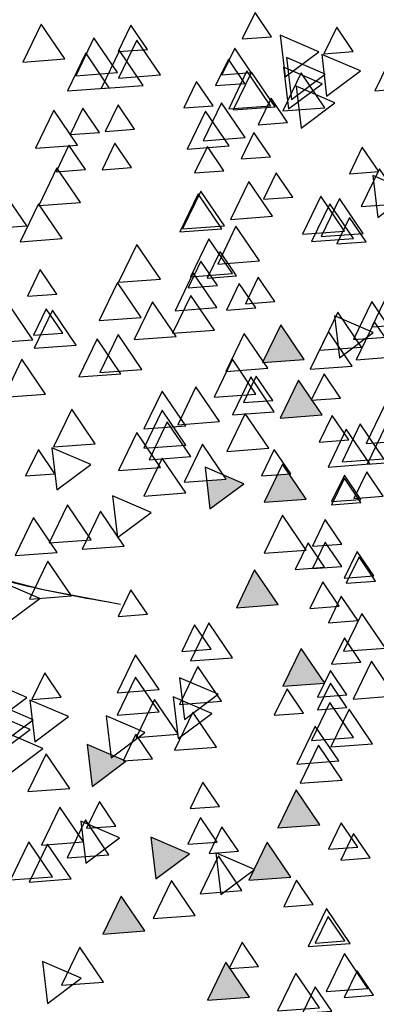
# Model space of a CAD drawing. Header units: millimetres. Extents: x 4617 to 4884, y 1258 to 1784.
# Tile 70 of 256: x 4726.434 to 4726.874, y 1265.122 to 1266.338. Entities that reach past the tile are written whole.
import ezdxf

# ---------------------------------------------------------------- set-up
doc = ezdxf.new("R2010")
doc.units = ezdxf.units.MM
doc.header["$LTSCALE"] = 0.4
doc.layers.add('A VEGETACIÓN', color=253, linetype='Continuous')
doc.layers.add('LÁMINA', color=1, linetype='Continuous')

# ---------------------------------------------------------------- blocks, each defined once
blk = doc.blocks.new('ARB')
at = {"layer": 'LÁMINA'}
h = blk.add_hatch(color=254, dxfattribs=at)
h.paths.add_polyline_path([(3288.9164, 1398.6733), (3288.9133, 1398.6668), (3288.9457, 1398.619), (3288.974, 1398.6775)])
h.paths.add_polyline_path([(3288.9251, 1398.5926), (3288.9506, 1398.555), (3288.9704, 1398.596)])
h.paths.add_polyline_path([(3289.0814, 1398.658), (3289.1179, 1398.6043), (3289.1462, 1398.6627)])
h.paths.add_polyline_path([(3289.0175, 1398.5743), (3289.054, 1398.5206), (3289.0822, 1398.579)])
h.paths.add_polyline_path([(3288.9695, 1398.2943), (3289.006, 1398.2406), (3289.0261, 1398.2821), (3289.0252, 1398.2825), (3289.0268, 1398.2837), (3289.0343, 1398.299)])
h.paths.add_polyline_path([(3288.9247, 1398.2135), (3288.9612, 1398.1598), (3288.9895, 1398.2183)])
h.paths.add_polyline_path([(3288.9178, 1397.9953), (3288.9174, 1397.9944), (3288.9533, 1397.9415), (3288.9816, 1398)])
h.paths.add_polyline_path([(3288.9887, 1397.8739), (3289.0252, 1397.8202), (3289.0534, 1397.8787)])
h.paths.add_polyline_path([(3289.0421, 1397.6874), (3289.0737, 1397.6738), (3289.0693, 1397.6802), (3289.0993, 1397.6824), (3289.0941, 1397.7263)])
h.paths.add_polyline_path([(3288.9456, 1397.7112), (3288.972, 1397.6724), (3288.9899, 1397.6737), (3289.0103, 1397.7159)])
h.paths.add_polyline_path([(3288.9485, 1397.4959), (3288.985, 1397.4422), (3289.0121, 1397.4983), (3289.0107, 1397.5004)])
h.paths.add_polyline_path([(3288.921, 1397.5813), (3288.9365, 1397.5586), (3288.9379, 1397.5587), (3288.9373, 1397.5574), (3288.9575, 1397.5276), (3288.9858, 1397.5861)])
h.paths.add_polyline_path([(3289.2242, 1398.1156), (3289.2261, 1398.1148), (3289.2282, 1398.1149), (3289.2278, 1398.114), (3289.243, 1398.1075), (3289.2466, 1398.1102), (3289.2472, 1398.1057), (3289.2838, 1398.09), (3289.2761, 1398.1545)])
h.paths.add_polyline_path([(3289.1946, 1398.3774), (3289.2311, 1398.3237), (3289.2594, 1398.3822)])
h.paths.add_polyline_path([(3289.1257, 1398.2583), (3289.1854, 1398.2328), (3289.1777, 1398.2972)])
h.paths.add_polyline_path([(3289.033, 1398.4793), (3289.0628, 1398.4354), (3289.0644, 1398.4355), (3289.0637, 1398.4341), (3289.0695, 1398.4256), (3289.0977, 1398.4841)])
h.paths.add_polyline_path([(3288.6447, 1399.0621), (3288.6809, 1399.0089), (3288.6815, 1399.0089), (3288.7095, 1399.0669)])
h.paths.add_polyline_path([(3288.3059, 1398.802), (3288.3424, 1398.7483), (3288.3707, 1398.8068)])
h.paths.add_polyline_path([(3288.2314, 1398.7077), (3288.2679, 1398.654), (3288.2962, 1398.7125)])
h.paths.add_polyline_path([(3288.2609, 1398.7668), (3288.2974, 1398.7131), (3288.3257, 1398.7715)])
h.paths.add_polyline_path([(3288.2602, 1398.847), (3288.2967, 1398.7933), (3288.3249, 1398.8517)])
h.paths.add_polyline_path([(3288.2496, 1398.9396), (3288.2503, 1398.9384), (3288.2568, 1398.9389), (3288.254, 1398.9331), (3288.286, 1398.8859), (3288.3143, 1398.9444)])
h.paths.add_polyline_path([(3288.1337, 1398.4073), (3288.1934, 1398.3817), (3288.1857, 1398.4462)])
h.paths.add_polyline_path([(3288.1708, 1398.2997), (3288.2073, 1398.246), (3288.2356, 1398.3045)])
h.paths.add_polyline_path([(3288.1988, 1398.0378), (3288.2243, 1398.0002), (3288.2441, 1398.0411)])
h.paths.add_polyline_path([(3288.1928, 1397.8806), (3288.2524, 1397.8551), (3288.2448, 1397.9195)])
h.paths.add_polyline_path([(3288.2855, 1397.9228), (3288.322, 1397.8691), (3288.3502, 1397.9276)])
h.paths.add_polyline_path([(3288.1787, 1397.5208), (3288.2096, 1397.4754), (3288.2196, 1397.4762), (3288.2435, 1397.5256)])
h.paths.add_polyline_path([(3288.2196, 1397.4762), (3288.2152, 1397.4671), (3288.2096, 1397.4754), (3288.2026, 1397.4749), (3288.2391, 1397.4212), (3288.2673, 1397.4797)])
h.paths.add_polyline_path([(3288.2082, 1397.5799), (3288.2447, 1397.5262), (3288.273, 1397.5847)])
h.paths.add_polyline_path([(3288.3017, 1397.4027), (3288.3382, 1397.349), (3288.3659, 1397.4062), (3288.3651, 1397.4074)])
h.paths.add_polyline_path([(3287.974, 1396.8871), (3288.0105, 1396.8334), (3288.0387, 1396.8918)])
at = {"layer": 'LÁMINA', "color": 254, "elevation": -10}
for points in [[(3288.9059, 1398.5011), (3288.9315, 1398.4635), (3288.9512, 1398.5044)], [(3288.9252, 1398.4961), (3288.9617, 1398.4424), (3288.99, 1398.5008)], [(3289.345, 1398.4892), (3289.2931, 1398.4503), (3289.3527, 1398.4247)], [(3288.8415, 1398.4766), (3288.867, 1398.439), (3288.8868, 1398.4799)], [(3288.8415, 1398.4766), (3288.867, 1398.439), (3288.8868, 1398.4799)], [(3288.8502, 1398.466), (3288.8867, 1398.4123), (3288.9149, 1398.4708)], [(3289.033, 1398.4793), (3289.0695, 1398.4256), (3289.0977, 1398.4841)], [(3289.2586, 1398.4562), (3289.2951, 1398.4025), (3289.3233, 1398.4609)], [(3289.0191, 1398.4322), (3289.0446, 1398.3946), (3289.0644, 1398.4355)], [(3288.8775, 1398.3966), (3288.914, 1398.3429), (3288.9423, 1398.4014)], [(3288.8862, 1398.3928), (3288.9118, 1398.3552), (3288.9315, 1398.3961)], [(3289.1946, 1398.3774), (3289.2311, 1398.3237), (3289.2594, 1398.3822)], [(3289.1171, 1398.3533), (3289.1536, 1398.2996), (3289.1819, 1398.3581)], [(3288.9349, 1398.3367), (3288.9605, 1398.2991), (3288.9802, 1398.34)], [(3289.0772, 1398.3214), (3289.0252, 1398.2825), (3289.0849, 1398.2569)], [(3289.0447, 1398.3152), (3289.0812, 1398.2615), (3289.1095, 1398.3199)], [(3288.9695, 1398.2943), (3289.006, 1398.2406), (3289.0343, 1398.299)], [(3289.1777, 1398.2972), (3289.1257, 1398.2583), (3289.1854, 1398.2328)], [(3289.3085, 1398.2972), (3289.345, 1398.2435), (3289.3733, 1398.302)], [(3289.3373, 1398.2937), (3289.3738, 1398.24), (3289.4021, 1398.2985)], [(3289.286, 1398.2726), (3289.234, 1398.2337), (3289.2937, 1398.2081)], [(3288.8469, 1398.2648), (3288.8724, 1398.2272), (3288.8922, 1398.2682)], [(3289.0501, 1398.2543), (3289.0756, 1398.2167), (3289.0954, 1398.2577)], [(3289.25, 1398.2598), (3289.2865, 1398.2061), (3289.3147, 1398.2646)], [(3288.866, 1398.2481), (3288.8916, 1398.2105), (3288.9114, 1398.2514)], [(3289.0831, 1398.2402), (3289.1086, 1398.2026), (3289.1284, 1398.2435)], [(3289.2893, 1398.2401), (3289.3258, 1398.1864), (3289.3541, 1398.2449)], [(3288.9247, 1398.2135), (3288.9612, 1398.1598), (3288.9895, 1398.2183)], [(3289.2393, 1398.2155), (3289.2648, 1398.1779), (3289.2846, 1398.2188)], [(3289.0796, 1398.1854), (3289.1051, 1398.1478), (3289.1249, 1398.1887)], [(3289.2761, 1398.1545), (3289.2242, 1398.1156), (3289.2838, 1398.09)], [(3289.3105, 1398.1576), (3289.347, 1398.1039), (3289.3752, 1398.1624)], [(3288.8903, 1398.1446), (3288.9268, 1398.0909), (3288.955, 1398.1494)], [(3289.4041, 1398.1348), (3289.3521, 1398.0959), (3289.4118, 1398.0703)], [(3288.8952, 1398.1151), (3288.9317, 1398.0614), (3288.9599, 1398.1199)], [(3289.1829, 1398.1116), (3289.2085, 1398.074), (3289.2282, 1398.1149)], [(3289.2466, 1398.1102), (3289.1946, 1398.0713), (3289.2543, 1398.0457)], [(3289.4238, 1398.1053), (3289.3718, 1398.0664), (3289.4315, 1398.0408)], [(3288.843, 1398.0887), (3288.8795, 1398.035), (3288.9077, 1398.0935)], [(3289.0841, 1398.0937), (3289.1206, 1398.04), (3289.1489, 1398.0984)], [(3289.4188, 1398.0905), (3289.3669, 1398.0516), (3289.4265, 1398.026)], [(3288.8725, 1398.0789), (3288.909, 1398.0252), (3288.9373, 1398.0836)], [(3289.1433, 1398.0807), (3289.0913, 1398.0418), (3289.151, 1398.0162)], [(3289.1432, 1398.074), (3289.1797, 1398.0203), (3289.2079, 1398.0787)], [(3289.3647, 1398.0856), (3289.3127, 1398.0467), (3289.3724, 1398.0211)], [(3288.9497, 1398.0414), (3288.9752, 1398.0038), (3288.995, 1398.0447)], [(3289.1334, 1398.0511), (3289.0815, 1398.0122), (3289.1411, 1397.9867)], [(3289.4287, 1398.056), (3289.3767, 1398.0171), (3289.4364, 1397.9916)], [(3288.8827, 1398.0328), (3288.9083, 1397.9952), (3288.9281, 1398.0362)], [(3289.1727, 1398.0395), (3289.2092, 1397.9858), (3289.2374, 1398.0443)], [(3288.8086, 1398.0149), (3288.845, 1397.9612), (3288.8733, 1398.0197)], [(3288.8827, 1398.0131), (3288.9083, 1397.9756), (3288.9281, 1398.0165)], [(3289.0765, 1398.023), (3289.113, 1397.9693), (3289.1413, 1398.0278)], [(3289.3237, 1398.0167), (3289.3492, 1397.9792), (3289.369, 1398.0201)], [(3288.9168, 1397.9952), (3288.9533, 1397.9415), (3288.9816, 1398)], [(3289.1727, 1398.0051), (3289.2092, 1397.9514), (3289.2374, 1398.0098)], [(3288.8611, 1397.9626), (3288.8867, 1397.925), (3288.9064, 1397.9659)], [(3289.0595, 1397.9558), (3289.096, 1397.9021), (3289.1243, 1397.9606)], [(3288.8233, 1397.9411), (3288.8598, 1397.8874), (3288.8881, 1397.9458)], [(3289.0924, 1397.9429), (3289.1179, 1397.9053), (3289.1377, 1397.9462)], [(3288.866, 1397.8986), (3288.8916, 1397.861), (3288.9114, 1397.9019)], [(3289.409, 1397.9035), (3289.357, 1397.8646), (3289.4167, 1397.839)], [(3288.8945, 1397.8765), (3288.9201, 1397.8389), (3288.9399, 1397.8798)], [(3288.9887, 1397.8739), (3289.0252, 1397.8202), (3289.0534, 1397.8787)], [(3289.1908, 1397.8888), (3289.2163, 1397.8512), (3289.2361, 1397.8921)], [(3289.3078, 1397.8606), (3289.3443, 1397.8069), (3289.3725, 1397.8653)], [(3288.8384, 1397.8378), (3288.864, 1397.8002), (3288.8838, 1397.8411)], [(3288.8414, 1397.8297), (3288.867, 1397.7921), (3288.8868, 1397.833)], [(3288.8906, 1397.8149), (3288.9162, 1397.7774), (3288.936, 1397.8183)], [(3288.9172, 1397.8163), (3288.9427, 1397.7787), (3288.9625, 1397.8196)], [(3288.9456, 1397.7899), (3288.9821, 1397.7362), (3289.0103, 1397.7947)], [(3289.2268, 1397.7836), (3289.2633, 1397.7299), (3289.2916, 1397.7883)], [(3289.3301, 1397.7934), (3289.3666, 1397.7397), (3289.3949, 1397.7982)], [(3288.8906, 1397.7805), (3288.9162, 1397.7429), (3288.936, 1397.7838)], [(3289.2775, 1397.7739), (3289.314, 1397.7202), (3289.3423, 1397.7786)], [(3289.2368, 1397.7706), (3289.1848, 1397.7317), (3289.2445, 1397.7061)], [(3289.0941, 1397.7263), (3289.0421, 1397.6874), (3289.1018, 1397.6618)], [(3288.8611, 1397.7165), (3288.8867, 1397.6789), (3288.9064, 1397.7198)], [(3288.8611, 1397.7116), (3288.8867, 1397.674), (3288.9064, 1397.7149)], [(3288.9456, 1397.7112), (3288.9821, 1397.6575), (3289.0103, 1397.7159)], [(3288.8267, 1397.7067), (3288.8522, 1397.6691), (3288.872, 1397.71)], [(3289.1314, 1397.7016), (3289.1679, 1397.6479), (3289.1961, 1397.7064)], [(3289.3303, 1397.6967), (3289.2783, 1397.6578), (3289.338, 1397.6323)], [(3289.0693, 1397.6802), (3289.1058, 1397.6265), (3289.1341, 1397.685)], [(3288.9694, 1397.6722), (3288.9949, 1397.6346), (3289.0147, 1397.6755)], [(3289.1707, 1397.6623), (3289.2072, 1397.6086), (3289.2355, 1397.667)], [(3289.3335, 1397.6722), (3289.359, 1397.6346), (3289.3788, 1397.6755)], [(3288.7869, 1397.6524), (3288.8234, 1397.5987), (3288.8517, 1397.6572)], [(3288.8256, 1397.6489), (3288.8621, 1397.5952), (3288.8903, 1397.6537)], [(3288.8472, 1397.657), (3288.8837, 1397.6033), (3288.9119, 1397.6618)], [(3289.1235, 1397.6457), (3289.16, 1397.592), (3289.1882, 1397.6505)], [(3289.0034, 1397.6327), (3289.0399, 1397.579), (3289.0682, 1397.6375)], [(3288.7881, 1397.6207), (3288.8246, 1397.567), (3288.8529, 1397.6255)], [(3288.88, 1397.6199), (3288.9056, 1397.5823), (3288.9254, 1397.6233)], [(3289.1314, 1397.6278), (3289.1679, 1397.5741), (3289.1961, 1397.6326)], [(3289.2711, 1397.6261), (3289.3076, 1397.5724), (3289.3358, 1397.6308)], [(3289.0792, 1397.5916), (3289.1157, 1397.5379), (3289.1439, 1397.5964)], [(3289.1314, 1397.5983), (3289.1679, 1397.5446), (3289.1961, 1397.603)], [(3288.921, 1397.5813), (3288.9575, 1397.5276), (3288.9858, 1397.5861)], [(3288.9948, 1397.5764), (3289.0313, 1397.5227), (3289.0596, 1397.5812)], [(3288.8926, 1397.5554), (3288.9181, 1397.5178), (3288.9379, 1397.5587)], [(3288.9972, 1397.5591), (3289.0227, 1397.5215), (3289.0425, 1397.5624)], [(3289.0231, 1397.5491), (3289.0596, 1397.4954), (3289.0879, 1397.5538)], [(3289.3479, 1397.5491), (3289.3844, 1397.4954), (3289.4126, 1397.5538)], [(3289.0046, 1397.5094), (3289.0411, 1397.4557), (3289.0694, 1397.5141)], [(3289.1995, 1397.5111), (3289.236, 1397.4574), (3289.2643, 1397.5159)], [(3289.2317, 1397.5178), (3289.2682, 1397.4641), (3289.2965, 1397.5225)], [(3288.8748, 1397.5062), (3288.9113, 1397.4525), (3288.9395, 1397.5109)], [(3288.9485, 1397.4959), (3288.985, 1397.4422), (3289.0132, 1397.5006)], [(3288.8036, 1397.4913), (3288.8401, 1397.4376), (3288.8684, 1397.4961)], [(3288.8943, 1397.4932), (3288.8423, 1397.4543), (3288.902, 1397.4287)], [(3288.86, 1397.4767), (3288.8965, 1397.423), (3288.9248, 1397.4814)], [(3289.3006, 1397.4735), (3289.3371, 1397.4198), (3289.3654, 1397.4782)], [(3289.3676, 1397.4654), (3289.4041, 1397.4117), (3289.4323, 1397.4701)], [(3288.8078, 1397.4601), (3288.8443, 1397.4064), (3288.8726, 1397.4649)], [(3289.0871, 1397.4506), (3289.1236, 1397.3969), (3289.1518, 1397.4554)], [(3289.1461, 1397.4605), (3289.1826, 1397.4068), (3289.2109, 1397.4652)], [(3289.3215, 1397.4551), (3289.3471, 1397.4176), (3289.3668, 1397.4585)], [(3288.7991, 1397.4422), (3288.8246, 1397.4046), (3288.8444, 1397.4455)], [(3289.2003, 1397.4309), (3289.2368, 1397.3772), (3289.265, 1397.4357)], [(3288.994, 1397.4064), (3289.0195, 1397.3688), (3289.0393, 1397.4097)], [(3289.0235, 1397.4162), (3289.049, 1397.3787), (3289.0688, 1397.4196)], [(3289.0834, 1397.4158), (3289.1199, 1397.3621), (3289.1481, 1397.4206)], [(3289.3305, 1397.3948), (3289.3561, 1397.3572), (3289.3758, 1397.3981)], [(3289.0825, 1397.3818), (3289.1081, 1397.3442), (3289.1279, 1397.3851)], [(3289.1707, 1397.3719), (3289.2072, 1397.3182), (3289.2355, 1397.3766)], [(3289.053, 1397.367), (3289.0786, 1397.3294), (3289.0983, 1397.3704)], [(3289.0595, 1397.3633), (3289.096, 1397.3096), (3289.1243, 1397.3681)], [(3289.0175, 1397.3438), (3289.054, 1397.2901), (3289.0822, 1397.3485)], [(3288.8532, 1397.3142), (3288.8788, 1397.2766), (3288.8985, 1397.3175)], [(3288.8578, 1397.3012), (3288.8943, 1397.2475), (3288.9225, 1397.306)], [(3288.8725, 1397.3092), (3288.909, 1397.2555), (3288.9373, 1397.3139)], [(3288.8865, 1397.2977), (3288.923, 1397.244), (3288.9513, 1397.3025)], [(3289.3225, 1397.3093), (3289.359, 1397.2556), (3289.3873, 1397.3141)], [(3289.0716, 1397.2896), (3289.1081, 1397.2359), (3289.1363, 1397.2944)], [(3289.0756, 1397.2942), (3289.1121, 1397.2405), (3289.1404, 1397.299)], [(3289.3767, 1397.2896), (3289.4132, 1397.2359), (3289.4414, 1397.2944)], [(3288.8352, 1397.2766), (3288.7832, 1397.2377), (3288.8429, 1397.2121)], [(3288.9978, 1397.2748), (3289.0343, 1397.2212), (3289.0625, 1397.2796)], [(3288.796, 1397.2552), (3288.8325, 1397.2015), (3288.8608, 1397.2599)], [(3289.2938, 1397.2537), (3289.3303, 1397.2), (3289.3585, 1397.2585)], [(3288.9664, 1397.2453), (3288.9919, 1397.2077), (3289.0117, 1397.2486)], [(3288.8335, 1397.2059), (3288.8591, 1397.1683), (3288.8789, 1397.2092)], [(3289.0727, 1397.2046), (3289.0982, 1397.167), (3289.118, 1397.2079)], [(3289.2154, 1397.1997), (3289.2409, 1397.1621), (3289.2607, 1397.203)], [(3289.2862, 1397.2028), (3289.3118, 1397.1653), (3289.3316, 1397.2062)], [(3289.0008, 1397.1832), (3289.0264, 1397.1456), (3289.0462, 1397.1865)], [(3289.0644, 1397.1664), (3289.1009, 1397.1127), (3289.1292, 1397.1712)], [(3289.2987, 1397.1651), (3289.3352, 1397.1114), (3289.3634, 1397.1699)], [(3289.0398, 1397.1535), (3289.0763, 1397.0998), (3289.1046, 1397.1583)], [(3289.2646, 1397.1455), (3289.2902, 1397.1079), (3289.3099, 1397.1489)], [(3288.9533, 1397.1388), (3288.9013, 1397.0999), (3288.961, 1397.0743)], [(3288.9742, 1397.1303), (3288.9998, 1397.0927), (3289.0195, 1397.1336)], [(3289.2105, 1397.1406), (3289.236, 1397.103), (3289.2558, 1397.1439)], [(3288.9168, 1397.1074), (3288.9533, 1397.0537), (3288.9816, 1397.1121)], [(3288.973, 1397.1092), (3288.921, 1397.0703), (3288.9807, 1397.0448)], [(3288.9936, 1397.1061), (3289.0301, 1397.0524), (3289.0583, 1397.1108)], [(3289.0005, 1397.1043), (3289.037, 1397.0506), (3289.0652, 1397.1091)], [(3289.0894, 1397.1044), (3289.1149, 1397.0668), (3289.1347, 1397.1077)], [(3288.914, 1397.0896), (3288.862, 1397.0507), (3288.9216, 1397.0251)], [(3288.9681, 1397.0945), (3288.9161, 1397.0556), (3288.9758, 1397.03)], [(3288.7942, 1397.0779), (3288.8197, 1397.0404), (3288.8395, 1397.0813)], [(3289.0402, 1397.0699), (3289.0657, 1397.0324), (3289.0855, 1397.0733)], [(3289.1973, 1397.0729), (3289.2338, 1397.0192), (3289.262, 1397.0777)], [(3289.2495, 1397.0765), (3289.286, 1397.0228), (3289.3142, 1397.0813)], [(3288.9779, 1397.06), (3288.9259, 1397.0211), (3288.9856, 1396.9956)], [(3289.1707, 1397.0568), (3289.2072, 1397.0031), (3289.2355, 1397.0616)], [(3289.2367, 1397.0532), (3289.2732, 1396.9995), (3289.3014, 1397.058)], [(3289.0304, 1397.0533), (3289.0559, 1397.0157), (3289.0757, 1397.0567)], [(3289.3184, 1397.0322), (3289.3549, 1396.9785), (3289.3831, 1397.037)], [(3288.8729, 1397.0207), (3288.8984, 1396.9831), (3288.9182, 1397.0241)], [(3289.1908, 1397.0176), (3289.2163, 1396.98), (3289.2361, 1397.0209)], [(3288.9989, 1396.9979), (3289.0244, 1396.9603), (3289.0442, 1397.0012)]]:
    blk.add_lwpolyline(points, close=True, dxfattribs=at)
at = {"layer": 'LÁMINA', "color": 254, "linetype": 'ByBlock', "elevation": -10}
blk.add_lwpolyline([(3289.4863, 1397.4866), (3289.501, 1397.5442), (3289.5515, 1397.6236), (3289.6343, 1397.6604), (3289.6811, 1397.6837), (3289.6991, 1397.7069), (3289.6168, 1397.7524), (3289.5473, 1397.7782), (3289.456, 1397.8237), (3289.3514, 1397.8507), (3289.2324, 1397.873)], dxfattribs=at)
at = {"layer": 'LÁMINA', "color": 254, "linetype": 'ByBlock'}
blk.add_open_spline([(3290.4355, 1397.8399), (3290.2903, 1397.7909), (3290.0496, 1397.7097), (3289.6876, 1397.737), (3289.4458, 1397.8359), (3289.288, 1397.8634), (3289.2324, 1397.873)], degree=3, knots=[0, 0, 0, 0, 0.382508, 0.633674, 0.894924, 1.036836, 1.036836, 1.036836, 1.036836], dxfattribs=at)

msp = doc.modelspace()

# ---------------------------------------------------------------- block references
at = {"layer": 'A VEGETACIÓN', "color": 254, "xscale": 0.8, "yscale": 0.8, "zscale": 0.8, "rotation": 180}
msp.add_blockref('ARB', (7357.9443, 2383.9148, -14.0456), dxfattribs=at)

doc.saveas('drawing.dxf')
